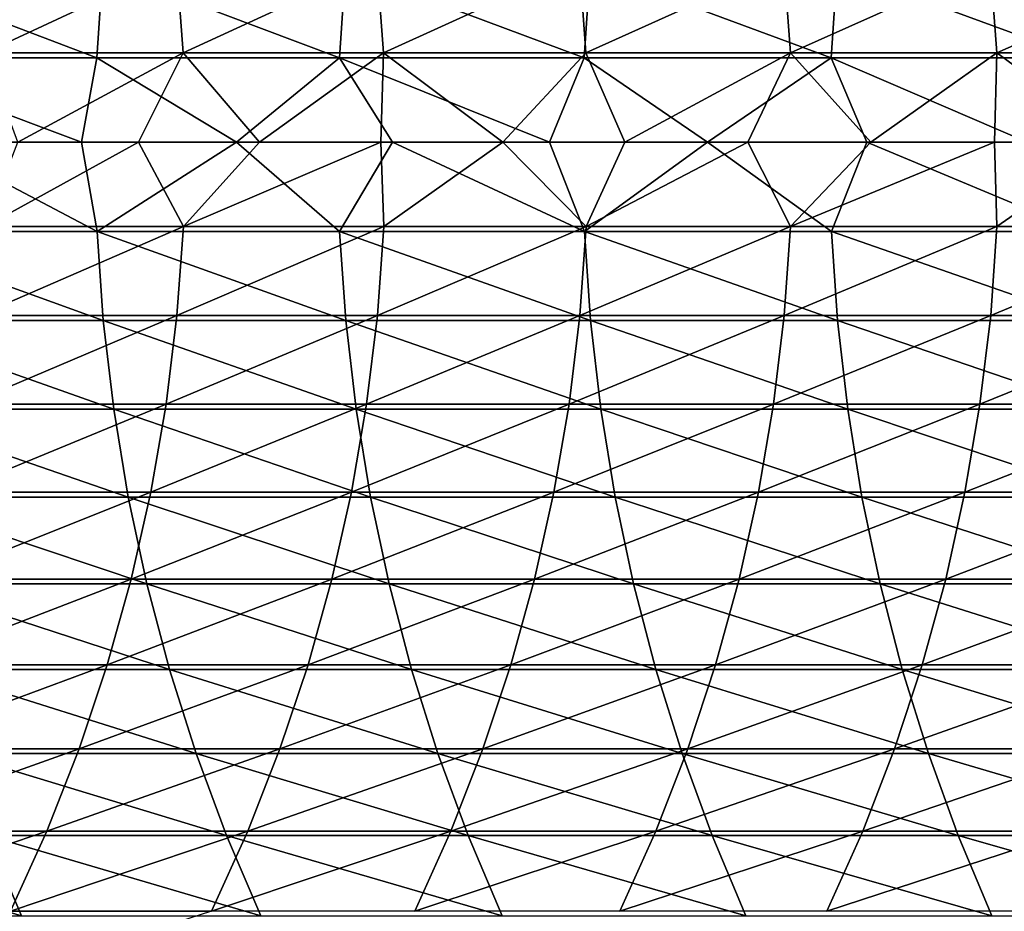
# Model space of a CAD drawing. Header units: metres. Extents: x -24 to 236, y -24 to 24.
# Tile 115 of 256: x 48.19 to 53.56, y -4.2 to 0.67. Entities that reach past the tile are written whole.
import ezdxf

# ---------------------------------------------------------------- set-up
doc = ezdxf.new("R2010")
doc.units = ezdxf.units.M
doc.layers.add('solid_10392024', color=7, linetype='CONTINUOUS')

msp = doc.modelspace()

# ---------------------------------------------------------------- linework, layer by layer
at = {"layer": 'solid_10392024'}
for points in [[(47.963604, 0.97357, 283.911652), (49.04472, 0.973581, 286.44577), (48.000103, 0.487258, 283.896271)], [(49.04472, 0.973581, 286.44577), (49.081089, 0.487263, 286.430084), (48.000103, 0.487258, 283.896271)], [(49.04472, 0.973581, 286.44577), (50.137131, 0.973591, 288.946503), (49.081089, 0.487263, 286.430084)], [(50.137131, 0.973591, 288.946503), (50.173359, 0.487268, 288.930481), (49.081089, 0.487263, 286.430084)], [(50.137131, 0.973591, 288.946503), (51.240608, 0.973598, 291.413452), (50.173359, 0.487268, 288.930481)], [(51.240608, 0.973598, 291.413452), (51.276699, 0.487271, 291.397125), (50.173359, 0.487268, 288.930481)], [(51.240608, 0.973598, 291.413452), (52.354939, 0.973602, 293.846252), (51.276699, 0.487271, 291.397125)], [(52.354939, 0.973602, 293.846252), (52.390881, 0.487273, 293.82959), (51.276699, 0.487271, 291.397125)], [(52.354939, 0.973602, 293.846252), (53.4799, 0.973602, 296.244537), (52.390881, 0.487273, 293.82959)], [(53.4799, 0.973602, 296.244537), (53.515686, 0.487273, 296.227539), (52.390881, 0.487273, 293.82959)], [(53.4799, 0.973602, 296.244537), (54.615265, 0.973598, 298.607941), (53.515686, 0.487273, 296.227539)], [(54.615265, 0.973598, 298.607941), (54.65089, 0.487271, 298.590607), (53.515686, 0.487273, 296.227539)], [(47.301022, 0.459996, 323.108856), (48.610722, 0.460005, 325.350189), (47.334053, 0.946428, 323.089813)], [(48.610722, 0.460005, 325.350189), (48.643539, 0.946447, 325.33078), (47.334053, 0.946428, 323.089813)], [(48.610722, 0.460005, 325.350189), (49.93272, 0.460015, 327.556061), (48.643539, 0.946447, 325.33078)], [(49.93272, 0.460015, 327.556061), (49.965321, 0.946466, 327.536285), (48.643539, 0.946447, 325.33078)], [(49.93272, 0.460015, 327.556061), (51.266945, 0.460023, 329.726196), (49.965321, 0.946466, 327.536285)], [(51.266945, 0.460023, 329.726196), (51.29932, 0.946483, 329.706024), (49.965321, 0.946466, 327.536285)], [(51.266945, 0.460023, 329.726196), (52.613323, 0.460028, 331.86026), (51.29932, 0.946483, 329.706024)], [(52.613323, 0.460028, 331.86026), (52.645458, 0.946493, 331.839722), (51.29932, 0.946483, 329.706024)], [(52.613323, 0.460028, 331.86026), (53.971779, 0.46003, 333.958069), (52.645458, 0.946493, 331.839722)], [(53.971779, 0.46003, 333.958069), (54.003666, 0.946496, 333.937164), (52.645458, 0.946493, 331.839722)], [(48.000103, 0.487258, 283.896271), (49.081089, 0.487263, 286.430084), (48.180206, 0, 284.288727)], [(49.081089, 0.487263, 286.430084), (48.837269, 0, 285.830322), (48.180206, 0, 284.288727)], [(49.081089, 0.487263, 286.430084), (49.496838, 0, 287.355743), (48.837269, 0, 285.830322)], [(49.081089, 0.487263, 286.430084), (50.173359, 0.487268, 288.930481), (49.496838, 0, 287.355743)], [(50.173359, 0.487268, 288.930481), (50.158699, 0, 288.864655), (49.496838, 0, 287.355743)], [(50.173359, 0.487268, 288.930481), (50.822876, 0, 290.357361), (50.158699, 0, 288.864655)], [(50.173359, 0.487268, 288.930481), (51.276699, 0.487271, 291.397125), (50.822876, 0, 290.357361)], [(51.276699, 0.487271, 291.397125), (51.489445, 0, 291.834167), (50.822876, 0, 290.357361)], [(51.276699, 0.487271, 291.397125), (52.390881, 0.487273, 293.82959), (51.489445, 0, 291.834167)], [(52.390881, 0.487273, 293.82959), (52.158375, 0, 293.295227), (51.489445, 0, 291.834167)], [(52.390881, 0.487273, 293.82959), (52.829494, 0, 294.740326), (52.158375, 0, 293.295227)], [(52.390881, 0.487273, 293.82959), (53.515686, 0.487273, 296.227539), (52.829494, 0, 294.740326)], [(53.515686, 0.487273, 296.227539), (53.502872, 0, 296.169769), (52.829494, 0, 294.740326)], [(53.515686, 0.487273, 296.227539), (54.178585, 0, 297.583862), (53.502872, 0, 296.169769)], [(53.515686, 0.487273, 296.227539), (54.65089, 0.487271, 298.590607), (54.178585, 0, 297.583862)], [(48.526581, 0, 325.231018), (48.610722, 0.460005, 325.350189), (47.301022, 0.459996, 323.108856)], [(47.687057, 0, 323.798767), (48.526581, 0, 325.231018), (47.301022, 0.459996, 323.108856)], [(48.526581, 0, 325.231018), (49.371635, 0, 326.649536), (48.610722, 0.460005, 325.350189)], [(49.371635, 0, 326.649536), (49.93272, 0.460015, 327.556061), (48.610722, 0.460005, 325.350189)], [(49.371635, 0, 326.649536), (50.221928, 0, 328.053772), (49.93272, 0.460015, 327.556061)], [(51.077812, 0, 329.444244), (51.266945, 0.460023, 329.726196), (49.93272, 0.460015, 327.556061)], [(50.221928, 0, 328.053772), (51.077812, 0, 329.444244), (49.93272, 0.460015, 327.556061)], [(51.077812, 0, 329.444244), (51.939709, 0, 330.821533), (51.266945, 0.460023, 329.726196)], [(51.939709, 0, 330.821533), (52.613323, 0.460028, 331.86026), (51.266945, 0.460023, 329.726196)], [(51.939709, 0, 330.821533), (52.807468, 0, 332.185242), (52.613323, 0.460028, 331.86026)], [(53.681072, 0, 333.535309), (53.971779, 0.46003, 333.958069), (52.613323, 0.460028, 331.86026)], [(52.807468, 0, 332.185242), (53.681072, 0, 333.535309), (52.613323, 0.460028, 331.86026)], [(47.302265, -0.487258, 323.108154), (48.611958, -0.487268, 325.349487), (47.687057, 0, 323.798767)], [(48.611958, -0.487268, 325.349487), (48.526581, 0, 325.231018), (47.687057, 0, 323.798767)], [(48.611958, -0.487268, 325.349487), (49.371635, 0, 326.649536), (48.526581, 0, 325.231018)], [(48.611958, -0.487268, 325.349487), (49.933949, -0.487278, 327.555328), (49.371635, 0, 326.649536)], [(49.933949, -0.487278, 327.555328), (50.221928, 0, 328.053772), (49.371635, 0, 326.649536)], [(49.933949, -0.487278, 327.555328), (51.268166, -0.487286, 329.725433), (50.221928, 0, 328.053772)], [(51.268166, -0.487286, 329.725433), (51.077812, 0, 329.444244), (50.221928, 0, 328.053772)], [(53.97298, -0.487293, 333.957275), (53.681072, 0, 333.535309), (52.807468, 0, 332.185242)], [(48.001427, -0.459996, 283.895691), (48.180206, 0, 284.288727), (48.837269, 0, 285.830322)], [(48.001427, -0.459996, 283.895691), (48.837269, 0, 285.830322), (49.082409, -0.46, 286.429504)], [(49.082409, -0.46, 286.429504), (48.837269, 0, 285.830322), (49.496838, 0, 287.355743)], [(49.082409, -0.46, 286.429504), (49.496838, 0, 287.355743), (50.158699, 0, 288.864655)], [(49.082409, -0.46, 286.429504), (50.158699, 0, 288.864655), (50.174675, -0.460005, 288.929901)], [(50.174675, -0.460005, 288.929901), (50.158699, 0, 288.864655), (50.822876, 0, 290.357361)], [(50.174675, -0.460005, 288.929901), (50.822876, 0, 290.357361), (51.278008, -0.460009, 291.396515)], [(51.278008, -0.460009, 291.396515), (50.822876, 0, 290.357361), (51.489445, 0, 291.834167)], [(51.268166, -0.487286, 329.725433), (51.939709, 0, 330.821533), (51.077812, 0, 329.444244)], [(51.268166, -0.487286, 329.725433), (52.614532, -0.487292, 331.859497), (51.939709, 0, 330.821533)], [(51.278008, -0.460009, 291.396515), (51.489445, 0, 291.834167), (52.158375, 0, 293.295227)], [(51.278008, -0.460009, 291.396515), (52.158375, 0, 293.295227), (52.392185, -0.460011, 293.828979)], [(52.614532, -0.487292, 331.859497), (52.807468, 0, 332.185242), (51.939709, 0, 330.821533)], [(52.392185, -0.460011, 293.828979), (52.158375, 0, 293.295227), (52.829494, 0, 294.740326)], [(52.392185, -0.460011, 293.828979), (52.829494, 0, 294.740326), (53.502872, 0, 296.169769)], [(52.392185, -0.460011, 293.828979), (53.502872, 0, 296.169769), (53.516983, -0.460011, 296.226929)], [(52.614532, -0.487292, 331.859497), (53.97298, -0.487293, 333.957275), (52.807468, 0, 332.185242)], [(53.516983, -0.460011, 296.226929), (53.502872, 0, 296.169769), (54.178585, 0, 297.583862)], [(53.516983, -0.460011, 296.226929), (54.178585, 0, 297.583862), (54.652184, -0.460009, 298.589996)], [(48.001427, -0.459996, 283.895691), (49.082409, -0.46, 286.429504), (47.966286, -0.946426, 283.910522)], [(49.082409, -0.46, 286.429504), (49.047394, -0.946436, 286.444641), (47.966286, -0.946426, 283.910522)], [(49.082409, -0.46, 286.429504), (50.174675, -0.460005, 288.929901), (49.047394, -0.946436, 286.444641)], [(50.174675, -0.460005, 288.929901), (50.139793, -0.946446, 288.945343), (49.047394, -0.946436, 286.444641)], [(50.174675, -0.460005, 288.929901), (51.278008, -0.460009, 291.396515), (50.139793, -0.946446, 288.945343)], [(51.278008, -0.460009, 291.396515), (51.243263, -0.946453, 291.412262), (50.139793, -0.946446, 288.945343)], [(51.278008, -0.460009, 291.396515), (52.392185, -0.460011, 293.828979), (51.243263, -0.946453, 291.412262)], [(52.392185, -0.460011, 293.828979), (52.357582, -0.946457, 293.845032), (51.243263, -0.946453, 291.412262)], [(53.516983, -0.460011, 296.226929), (53.482529, -0.946457, 296.243286), (52.357582, -0.946457, 293.845032)], [(52.392185, -0.460011, 293.828979), (53.516983, -0.460011, 296.226929), (52.357582, -0.946457, 293.845032)], [(54.652184, -0.460009, 298.589996), (54.617886, -0.946453, 298.606659), (53.482529, -0.946457, 296.243286)], [(53.516983, -0.460011, 296.226929), (54.652184, -0.460009, 298.589996), (53.482529, -0.946457, 296.243286)], [(48.646046, -0.973591, 325.329285), (48.611958, -0.487268, 325.349487), (47.302265, -0.487258, 323.108154)], [(47.336575, -0.973572, 323.088348), (48.646046, -0.973591, 325.329285), (47.302265, -0.487258, 323.108154)], [(49.967812, -0.973611, 327.53476), (49.933949, -0.487278, 327.555328), (48.611958, -0.487268, 325.349487)], [(48.646046, -0.973591, 325.329285), (49.967812, -0.973611, 327.53476), (48.611958, -0.487268, 325.349487)], [(51.301788, -0.973628, 329.704468), (51.268166, -0.487286, 329.725433), (49.933949, -0.487278, 327.555328)], [(49.967812, -0.973611, 327.53476), (51.301788, -0.973628, 329.704468), (49.933949, -0.487278, 327.555328)], [(52.647911, -0.973639, 331.838165), (52.614532, -0.487292, 331.859497), (51.268166, -0.487286, 329.725433)], [(51.301788, -0.973628, 329.704468), (52.647911, -0.973639, 331.838165), (51.268166, -0.487286, 329.725433)], [(54.0061, -0.973642, 333.935547), (53.97298, -0.487293, 333.957275), (52.614532, -0.487292, 331.859497)], [(52.647911, -0.973639, 331.838165), (54.0061, -0.973642, 333.935547), (52.614532, -0.487292, 331.859497)], [(47.966286, -0.946426, 283.910522), (49.047394, -0.946436, 286.444641), (47.906906, -1.430076, 283.935547)], [(49.047394, -0.946436, 286.444641), (48.988228, -1.430091, 286.470154), (47.906906, -1.430076, 283.935547)], [(49.047394, -0.946436, 286.444641), (50.139793, -0.946446, 288.945343), (48.988228, -1.430091, 286.470154)], [(50.139793, -0.946446, 288.945343), (50.080849, -1.430105, 288.971375), (48.988228, -1.430091, 286.470154)], [(50.139793, -0.946446, 288.945343), (51.243263, -0.946453, 291.412262), (50.080849, -1.430105, 288.971375)], [(51.243263, -0.946453, 291.412262), (51.184551, -1.430116, 291.438812), (50.080849, -1.430105, 288.971375)], [(51.243263, -0.946453, 291.412262), (52.357582, -0.946457, 293.845032), (51.184551, -1.430116, 291.438812)], [(52.357582, -0.946457, 293.845032), (52.299114, -1.430122, 293.872131), (51.184551, -1.430116, 291.438812)], [(53.482529, -0.946457, 296.243286), (53.424313, -1.430122, 296.270905), (52.299114, -1.430122, 293.872131)], [(52.357582, -0.946457, 293.845032), (53.482529, -0.946457, 296.243286), (52.299114, -1.430122, 293.872131)], [(54.617886, -0.946453, 298.606659), (54.559929, -1.430116, 298.634827), (53.424313, -1.430122, 296.270905)], [(53.482529, -0.946457, 296.243286), (54.617886, -0.946453, 298.606659), (53.424313, -1.430122, 296.270905)], [(48.702766, -1.457053, 325.295746), (48.646046, -0.973591, 325.329285), (47.336575, -0.973572, 323.088348)], [(47.393661, -1.457024, 323.055389), (48.702766, -1.457053, 325.295746), (47.336575, -0.973572, 323.088348)], [(50.024151, -1.457083, 327.50058), (49.967812, -0.973611, 327.53476), (48.646046, -0.973591, 325.329285)], [(48.702766, -1.457053, 325.295746), (50.024151, -1.457083, 327.50058), (48.646046, -0.973591, 325.329285)], [(51.357738, -1.457108, 329.669647), (51.301788, -0.973628, 329.704468), (49.967812, -0.973611, 327.53476)], [(50.024151, -1.457083, 327.50058), (51.357738, -1.457108, 329.669647), (49.967812, -0.973611, 327.53476)], [(52.703449, -1.457125, 331.802673), (52.647911, -0.973639, 331.838165), (51.301788, -0.973628, 329.704468)], [(51.357738, -1.457108, 329.669647), (52.703449, -1.457125, 331.802673), (51.301788, -0.973628, 329.704468)], [(54.061211, -1.457129, 333.899414), (54.0061, -0.973642, 333.935547), (52.647911, -0.973639, 331.838165)], [(52.703449, -1.457125, 331.802673), (54.061211, -1.457129, 333.899414), (52.647911, -0.973639, 331.838165)], [(47.906906, -1.430076, 283.935547), (48.988228, -1.430091, 286.470154), (47.82346, -1.909522, 283.970734)], [(48.988228, -1.430091, 286.470154), (48.905083, -1.909542, 286.506042), (47.82346, -1.909522, 283.970734)], [(48.988228, -1.430091, 286.470154), (50.080849, -1.430105, 288.971375), (48.905083, -1.909542, 286.506042)], [(50.080849, -1.430105, 288.971375), (49.99802, -1.909562, 289.007996), (48.905083, -1.909542, 286.506042)], [(50.080849, -1.430105, 288.971375), (51.184551, -1.430116, 291.438812), (49.99802, -1.909562, 289.007996)], [(51.184551, -1.430116, 291.438812), (51.102051, -1.909576, 291.476166), (49.99802, -1.909562, 289.007996)], [(51.184551, -1.430116, 291.438812), (52.299114, -1.430122, 293.872131), (51.102051, -1.909576, 291.476166)], [(52.299114, -1.430122, 293.872131), (52.216949, -1.909584, 293.910217), (51.102051, -1.909576, 291.476166)], [(53.424313, -1.430122, 296.270905), (53.342503, -1.909584, 296.309753), (52.216949, -1.909584, 293.910217)], [(52.299114, -1.430122, 293.872131), (53.424313, -1.430122, 296.270905), (52.216949, -1.909584, 293.910217)], [(54.559929, -1.430116, 298.634827), (54.478485, -1.909576, 298.674438), (53.342503, -1.909584, 296.309753)], [(53.424313, -1.430122, 296.270905), (54.559929, -1.430116, 298.634827), (53.342503, -1.909584, 296.309753)], [(48.781952, -1.936232, 325.248871), (48.702766, -1.457053, 325.295746), (47.393661, -1.457024, 323.055389)], [(47.473354, -1.936194, 323.009399), (48.781952, -1.936232, 325.248871), (47.393661, -1.457024, 323.055389)], [(50.10281, -1.936273, 327.45282), (50.024151, -1.457083, 327.50058), (48.702766, -1.457053, 325.295746)], [(48.781952, -1.936232, 325.248871), (50.10281, -1.936273, 327.45282), (48.702766, -1.457053, 325.295746)], [(51.435844, -1.936306, 329.621002), (51.357738, -1.457108, 329.669647), (50.024151, -1.457083, 327.50058)], [(50.10281, -1.936273, 327.45282), (51.435844, -1.936306, 329.621002), (50.024151, -1.457083, 327.50058)], [(52.780979, -1.936328, 331.753113), (52.703449, -1.457125, 331.802673), (51.357738, -1.457108, 329.669647)], [(51.435844, -1.936306, 329.621002), (52.780979, -1.936328, 331.753113), (51.357738, -1.457108, 329.669647)], [(54.138142, -1.936334, 333.848907), (54.061211, -1.457129, 333.899414), (52.703449, -1.457125, 331.802673)], [(52.780979, -1.936328, 331.753113), (54.138142, -1.936334, 333.848907), (52.703449, -1.457125, 331.802673)], [(47.82346, -1.909522, 283.970734), (48.905083, -1.909542, 286.506042), (47.716194, -2.383356, 284.01593)], [(48.905083, -1.909542, 286.506042), (48.79821, -2.383381, 286.552185), (47.716194, -2.383356, 284.01593)], [(48.905083, -1.909542, 286.506042), (49.99802, -1.909562, 289.007996), (48.79821, -2.383381, 286.552185)], [(49.99802, -1.909562, 289.007996), (49.891548, -2.383405, 289.055054), (48.79821, -2.383381, 286.552185)], [(49.99802, -1.909562, 289.007996), (51.102051, -1.909576, 291.476166), (49.891548, -2.383405, 289.055054)], [(51.102051, -1.909576, 291.476166), (50.995998, -2.383424, 291.52417), (49.891548, -2.383405, 289.055054)], [(51.102051, -1.909576, 291.476166), (52.216949, -1.909584, 293.910217), (50.995998, -2.383424, 291.52417)], [(52.216949, -1.909584, 293.910217), (52.111336, -2.383434, 293.959167), (50.995998, -2.383424, 291.52417)], [(53.342503, -1.909584, 296.309753), (53.237339, -2.383434, 296.35968), (52.111336, -2.383434, 293.959167)], [(52.216949, -1.909584, 293.910217), (53.342503, -1.909584, 296.309753), (52.111336, -2.383434, 293.959167)], [(54.478485, -1.909576, 298.674438), (54.373795, -2.383423, 298.725342), (53.237339, -2.383434, 296.35968)], [(53.342503, -1.909584, 296.309753), (54.478485, -1.909576, 298.674438), (53.237339, -2.383434, 296.35968)], [(48.883369, -2.409721, 325.188843), (48.781952, -1.936232, 325.248871), (47.473354, -1.936194, 323.009399)], [(47.575424, -2.409673, 322.9505), (48.883369, -2.409721, 325.188843), (47.473354, -1.936194, 323.009399)], [(50.203548, -2.409771, 327.391663), (50.10281, -1.936273, 327.45282), (48.781952, -1.936232, 325.248871)], [(48.883369, -2.409721, 325.188843), (50.203548, -2.409771, 327.391663), (48.781952, -1.936232, 325.248871)], [(51.535877, -2.409813, 329.558685), (51.435844, -1.936306, 329.621002), (50.10281, -1.936273, 327.45282)], [(50.203548, -2.409771, 327.391663), (51.535877, -2.409813, 329.558685), (50.10281, -1.936273, 327.45282)], [(52.88028, -2.40984, 331.689636), (52.780979, -1.936328, 331.753113), (51.435844, -1.936306, 329.621002)], [(51.535877, -2.409813, 329.558685), (52.88028, -2.40984, 331.689636), (51.435844, -1.936306, 329.621002)], [(54.236675, -2.409848, 333.784271), (54.138142, -1.936334, 333.848907), (52.780979, -1.936328, 331.753113)], [(52.88028, -2.40984, 331.689636), (54.236675, -2.409848, 333.784271), (52.780979, -1.936328, 331.753113)], [(49.006721, -2.876128, 325.115845), (48.883369, -2.409721, 325.188843), (47.575424, -2.409673, 322.9505)], [(47.699566, -2.87607, 322.878876), (49.006721, -2.876128, 325.115845), (47.575424, -2.409673, 322.9505)], [(47.716194, -2.383356, 284.01593), (48.79821, -2.383381, 286.552185), (47.585426, -2.850185, 284.071075)], [(48.79821, -2.383381, 286.552185), (48.667915, -2.850215, 286.608429), (47.585426, -2.850185, 284.071075)], [(48.79821, -2.383381, 286.552185), (49.891548, -2.383405, 289.055054), (48.667915, -2.850215, 286.608429)], [(49.891548, -2.383405, 289.055054), (49.761749, -2.850244, 289.112427), (48.667915, -2.850215, 286.608429)], [(50.326073, -2.876187, 327.317291), (50.203548, -2.409771, 327.391663), (48.883369, -2.409721, 325.188843)], [(49.006721, -2.876128, 325.115845), (50.326073, -2.876187, 327.317291), (48.883369, -2.409721, 325.188843)], [(49.891548, -2.383405, 289.055054), (50.995998, -2.383424, 291.52417), (49.761749, -2.850244, 289.112427)], [(50.995998, -2.383424, 291.52417), (50.866707, -2.850266, 291.582672), (49.761749, -2.850244, 289.112427)], [(51.657543, -2.876237, 329.48291), (51.535877, -2.409813, 329.558685), (50.203548, -2.409771, 327.391663)], [(50.326073, -2.876187, 327.317291), (51.657543, -2.876237, 329.48291), (50.203548, -2.409771, 327.391663)], [(50.995998, -2.383424, 291.52417), (52.111336, -2.383434, 293.959167), (50.866707, -2.850266, 291.582672)], [(52.111336, -2.383434, 293.959167), (51.982578, -2.850278, 294.018829), (50.866707, -2.850266, 291.582672)], [(53.001049, -2.87627, 331.612457), (52.88028, -2.40984, 331.689636), (51.535877, -2.409813, 329.558685)], [(51.657543, -2.876237, 329.48291), (53.001049, -2.87627, 331.612457), (51.535877, -2.409813, 329.558685)], [(53.237339, -2.383434, 296.35968), (53.109135, -2.850278, 296.420532), (51.982578, -2.850278, 294.018829)], [(52.111336, -2.383434, 293.959167), (53.237339, -2.383434, 296.35968), (51.982578, -2.850278, 294.018829)], [(54.356514, -2.876279, 333.705627), (54.236675, -2.409848, 333.784271), (52.88028, -2.40984, 331.689636)], [(53.001049, -2.87627, 331.612457), (54.356514, -2.876279, 333.705627), (52.88028, -2.40984, 331.689636)], [(54.373795, -2.383423, 298.725342), (54.246162, -2.850266, 298.787384), (53.109135, -2.850278, 296.420532)], [(53.237339, -2.383434, 296.35968), (54.373795, -2.383423, 298.725342), (53.109135, -2.850278, 296.420532)], [(47.585426, -2.850185, 284.071075), (48.667915, -2.850215, 286.608429), (47.431534, -3.308638, 284.135956)], [(48.667915, -2.850215, 286.608429), (48.514584, -3.308673, 286.674622), (47.431534, -3.308638, 284.135956)], [(49.151642, -3.334081, 325.03009), (49.006721, -2.876128, 325.115845), (47.699566, -2.87607, 322.878876)], [(47.845417, -3.334014, 322.794708), (49.151642, -3.334081, 325.03009), (47.699566, -2.87607, 322.878876)], [(48.667915, -2.850215, 286.608429), (49.761749, -2.850244, 289.112427), (48.514584, -3.308673, 286.674622)], [(49.761749, -2.850244, 289.112427), (49.608997, -3.308706, 289.179932), (48.514584, -3.308673, 286.674622)], [(50.470024, -3.33415, 327.229919), (50.326073, -2.876187, 327.317291), (49.006721, -2.876128, 325.115845)], [(49.151642, -3.334081, 325.03009), (50.470024, -3.33415, 327.229919), (49.006721, -2.876128, 325.115845)], [(49.761749, -2.850244, 289.112427), (50.866707, -2.850266, 291.582672), (49.608997, -3.308706, 289.179932)], [(50.866707, -2.850266, 291.582672), (50.714558, -3.308732, 291.65155), (49.608997, -3.308706, 289.179932)], [(51.800488, -3.334208, 329.39389), (51.657543, -2.876237, 329.48291), (50.326073, -2.876187, 327.317291)], [(50.470024, -3.33415, 327.229919), (51.800488, -3.334208, 329.39389), (50.326073, -2.876187, 327.317291)], [(50.866707, -2.850266, 291.582672), (51.982578, -2.850278, 294.018829), (50.714558, -3.308732, 291.65155)], [(51.982578, -2.850278, 294.018829), (51.831055, -3.308746, 294.08905), (50.714558, -3.308732, 291.65155)], [(53.142944, -3.334246, 331.521759), (53.001049, -2.87627, 331.612457), (51.657543, -2.876237, 329.48291)], [(51.800488, -3.334208, 329.39389), (53.142944, -3.334246, 331.521759), (51.657543, -2.876237, 329.48291)], [(53.109135, -2.850278, 296.420532), (52.958263, -3.308746, 296.492126), (51.831055, -3.308746, 294.08905)], [(51.982578, -2.850278, 294.018829), (53.109135, -2.850278, 296.420532), (51.831055, -3.308746, 294.08905)], [(54.246162, -2.850266, 298.787384), (54.095966, -3.308731, 298.860413), (52.958263, -3.308746, 296.492126)], [(53.109135, -2.850278, 296.420532), (54.246162, -2.850266, 298.787384), (52.958263, -3.308746, 296.492126)], [(54.497314, -3.334257, 333.613251), (54.356514, -2.876279, 333.705627), (53.001049, -2.87627, 331.612457)], [(53.142944, -3.334246, 331.521759), (54.497314, -3.334257, 333.613251), (53.001049, -2.87627, 331.612457)], [(47.431534, -3.308638, 284.135956), (48.514584, -3.308673, 286.674622), (47.254978, -3.757366, 284.210358)], [(48.514584, -3.308673, 286.674622), (48.338665, -3.757406, 286.750549), (47.254978, -3.757366, 284.210358)], [(48.514584, -3.308673, 286.674622), (49.608997, -3.308706, 289.179932), (48.338665, -3.757406, 286.750549)], [(49.608997, -3.308706, 289.179932), (49.433746, -3.757444, 289.257385), (48.338665, -3.757406, 286.750549)], [(49.608997, -3.308706, 289.179932), (50.714558, -3.308732, 291.65155), (49.433746, -3.757444, 289.257385)], [(50.714558, -3.308732, 291.65155), (50.540001, -3.757473, 291.73053), (49.433746, -3.757444, 289.257385)], [(50.714558, -3.308732, 291.65155), (51.831055, -3.308746, 294.08905), (50.540001, -3.757473, 291.73053)], [(51.831055, -3.308746, 294.08905), (51.657211, -3.757489, 294.169647), (50.540001, -3.757473, 291.73053)], [(52.958263, -3.308746, 296.492126), (52.785168, -3.757488, 296.57431), (51.657211, -3.757489, 294.169647)], [(51.831055, -3.308746, 294.08905), (52.958263, -3.308746, 296.492126), (51.657211, -3.757489, 294.169647)], [(54.095966, -3.308731, 298.860413), (53.923649, -3.757472, 298.944183), (52.785168, -3.757488, 296.57431)], [(52.958263, -3.308746, 296.492126), (54.095966, -3.308731, 298.860413), (52.785168, -3.757488, 296.57431)], [(49.317707, -3.782236, 324.931824), (49.151642, -3.334081, 325.03009), (47.845417, -3.334014, 322.794708)], [(48.01255, -3.78216, 322.698273), (49.317707, -3.782236, 324.931824), (47.845417, -3.334014, 322.794708)], [(50.634983, -3.782314, 327.129791), (50.470024, -3.33415, 327.229919), (49.151642, -3.334081, 325.03009)], [(49.317707, -3.782236, 324.931824), (50.634983, -3.782314, 327.129791), (49.151642, -3.334081, 325.03009)], [(51.964287, -3.78238, 329.29187), (51.800488, -3.334208, 329.39389), (50.470024, -3.33415, 327.229919)], [(50.634983, -3.782314, 327.129791), (51.964287, -3.78238, 329.29187), (50.470024, -3.33415, 327.229919)], [(53.305542, -3.782422, 331.417847), (53.142944, -3.334246, 331.521759), (51.800488, -3.334208, 329.39389)], [(51.964287, -3.78238, 329.29187), (53.305542, -3.782422, 331.417847), (51.800488, -3.334208, 329.39389)], [(54.658657, -3.782435, 333.507385), (54.497314, -3.334257, 333.613251), (53.142944, -3.334246, 331.521759)], [(53.305542, -3.782422, 331.417847), (54.658657, -3.782435, 333.507385), (53.142944, -3.334246, 331.521759)], [(48.200474, -4.21919, 322.589813), (48.01255, -3.78216, 322.698273), (46.719593, -3.782105, 320.429382)], [(46.908669, -4.219129, 320.322968), (48.200474, -4.21919, 322.589813), (46.719593, -3.782105, 320.429382)], [(47.254978, -3.757366, 284.210358), (48.338665, -3.757406, 286.750549), (47.056274, -4.195051, 284.294128)], [(48.338665, -3.757406, 286.750549), (48.140682, -4.195096, 286.835999), (47.056274, -4.195051, 284.294128)], [(49.504433, -4.219275, 324.82132), (49.317707, -3.782236, 324.931824), (48.01255, -3.78216, 322.698273)], [(48.200474, -4.21919, 322.589813), (49.504433, -4.219275, 324.82132), (48.01255, -3.78216, 322.698273)], [(48.338665, -3.757406, 286.750549), (49.433746, -3.757444, 289.257385), (48.140682, -4.195096, 286.835999)], [(49.433746, -3.757444, 289.257385), (49.236511, -4.195138, 289.344574), (48.140682, -4.195096, 286.835999)], [(49.433746, -3.757444, 289.257385), (50.540001, -3.757473, 291.73053), (49.236511, -4.195138, 289.344574)], [(50.540001, -3.757473, 291.73053), (50.34354, -4.19517, 291.819458), (49.236511, -4.195138, 289.344574)], [(50.820457, -4.219362, 327.017212), (50.634983, -3.782314, 327.129791), (49.317707, -3.782236, 324.931824)], [(49.504433, -4.219275, 324.82132), (50.820457, -4.219362, 327.017212), (49.317707, -3.782236, 324.931824)], [(50.540001, -3.757473, 291.73053), (51.657211, -3.757489, 294.169647), (50.34354, -4.19517, 291.819458)], [(51.657211, -3.757489, 294.169647), (51.461563, -4.195188, 294.260315), (50.34354, -4.19517, 291.819458)], [(52.148464, -4.219435, 329.177185), (51.964287, -3.78238, 329.29187), (50.634983, -3.782314, 327.129791)], [(50.820457, -4.219362, 327.017212), (52.148464, -4.219435, 329.177185), (50.634983, -3.782314, 327.129791)], [(52.785168, -3.757488, 296.57431), (52.590355, -4.195188, 296.666779), (51.461563, -4.195188, 294.260315)], [(51.657211, -3.757489, 294.169647), (52.785168, -3.757488, 296.57431), (51.461563, -4.195188, 294.260315)], [(53.488361, -4.219482, 331.300995), (53.305542, -3.782422, 331.417847), (51.964287, -3.78238, 329.29187)], [(52.148464, -4.219435, 329.177185), (53.488361, -4.219482, 331.300995), (51.964287, -3.78238, 329.29187)], [(53.923649, -3.757472, 298.944183), (53.72971, -4.195169, 299.038483), (52.590355, -4.195188, 296.666779)], [(52.785168, -3.757488, 296.57431), (53.923649, -3.757472, 298.944183), (52.590355, -4.195188, 296.666779)], [(54.840069, -4.219496, 333.388367), (54.658657, -3.782435, 333.507385), (53.305542, -3.782422, 331.417847)], [(53.488361, -4.219482, 331.300995), (54.840069, -4.219496, 333.388367), (53.305542, -3.782422, 331.417847)], [(48.140682, -4.195096, 286.835999), (49.236511, -4.195138, 289.344574), (47.921211, -4.620456, 286.930725)]]:
    msp.add_3dface(points, dxfattribs=at)

doc.saveas('drawing.dxf')
